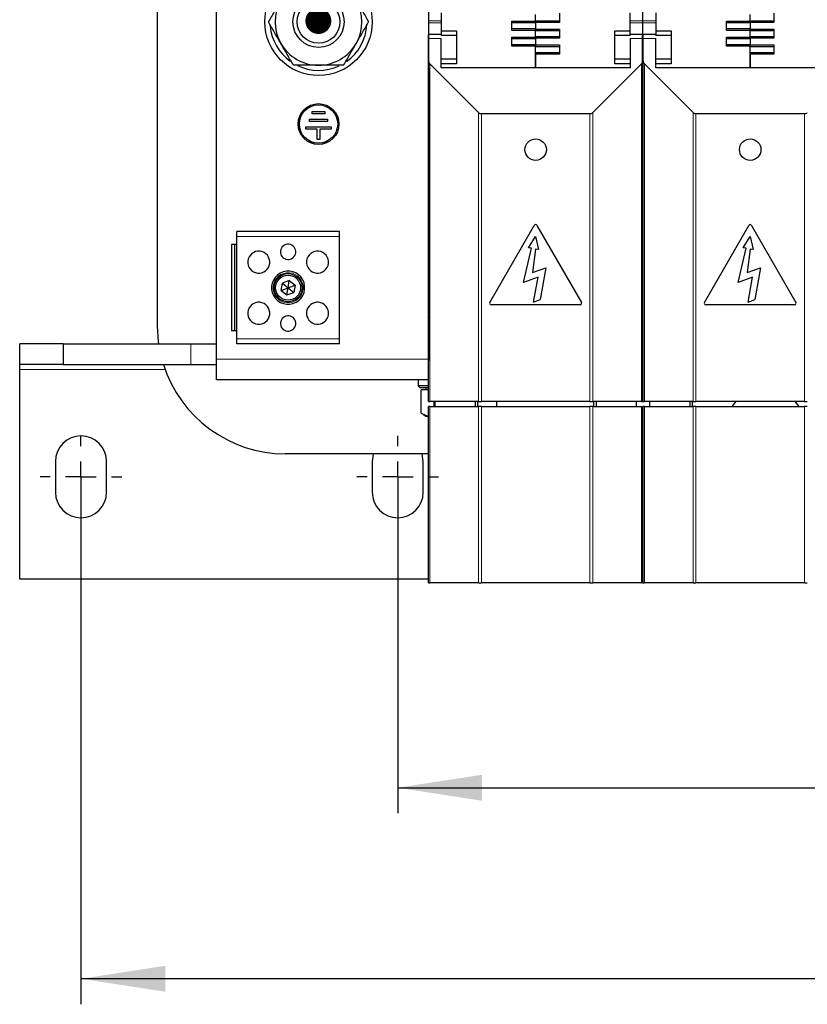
# Model space of a CAD drawing. Header units: millimetres. Extents: x 5 to 418, y 2 to 292.
# Tile 3 of 35: x 59 to 89, y 68 to 107. Entities that reach past the tile are written whole.
import ezdxf

# ---------------------------------------------------------------- set-up
doc = ezdxf.new("R2010")
doc.units = ezdxf.units.MM
doc.layers.add('SLD-0', color=7, linetype='Continuous')
doc.styles.add('SLDTEXTSTYLE0', font='TXT', dxfattribs={"width": 0.605})
doc.dimstyles.new('SLDDIMSTYLE0', dxfattribs={"dimtxt": 3.5, "dimasz": 3.302, "dimexe": 0, "dimexo": 0.0625, "dimgap": 0.875, "dimtad": 1, "dimlfac": 5, "dimrnd": 1e-09, "dimzin": 12, "dimdsep": 46, "dimtxsty": 'SLDTEXTSTYLE0', "dimsah": 1, "dimcen": 0.09, "dimadec": 0, "dimazin": 3, "dimtfac": 1, "dimtofl": 0, "dimtmove": 0, "dimatfit": 3, "dimfxl": 1, "dimfrac": 2, "dimtolj": 1, "dimtzin": 12, "dimarcsym": 0})
doc.dimstyles.new('SLDDIMSTYLE5', dxfattribs={"dimtxt": 0.18, "dimasz": 1.016, "dimexe": 0, "dimexo": 0.0625, "dimgap": 0, "dimtad": 0, "dimtih": 1, "dimtoh": 1, "dimdec": 0, "dimrnd": 1e-09, "dimzin": 0, "dimdsep": 46, "dimtxsty": 'Standard', "dimblk1": 'DOT', "dimblk2": 'DOT', "dimsah": 1, "dimcen": 0.09, "dimadec": 0, "dimazin": 0, "dimtfac": 1.016, "dimtdec": 0, "dimtofl": 0, "dimtmove": 0, "dimatfit": 3, "dimldrblk": 'DOT', "dimfxl": 1, "dimfrac": 2, "dimtolj": 1, "dimtzin": 0, "dimarcsym": 0})

# ---------------------------------------------------------------- blocks, each defined once
blk = doc.blocks.new('_D_6')
at = {"layer": 'SLD-0', "color": 7}
for p, q in [((73.448, 88.287), (73.448, 75.725)), ((126.248, 88.287), (126.248, 75.725)), ((73.448, 76.725), (126.248, 76.725))]:
    blk.add_line(p, q, dxfattribs=at)
for points in [[(73.448, 76.725), (76.75, 76.217), (76.75, 77.233)], [(126.248, 76.725), (122.946, 77.233), (122.946, 76.217)]]:
    blk.add_solid(points, dxfattribs=at)
at = {"layer": 'SLD-0', "color": 7, "insert": (95.837, 81.237), "char_height": 3.5, "attachment_point": 1, "style": 'SLDTEXTSTYLE0'}
blk.add_mtext('264', dxfattribs=at)
blk = doc.blocks.new('_D_7')
at = {"layer": 'SLD-0', "color": 7}
for p, q in [((61.048, 88.287), (61.048, 68.253)), ((138.648, 88.287), (138.648, 68.253)), ((138.648, 69.253), (61.048, 69.253))]:
    blk.add_line(p, q, dxfattribs=at)
for points in [[(61.048, 69.253), (64.35, 68.745), (64.35, 69.761)], [(138.648, 69.253), (135.346, 69.761), (135.346, 68.745)]]:
    blk.add_solid(points, dxfattribs=at)
at = {"layer": 'SLD-0', "color": 7, "insert": (95.837, 73.765), "char_height": 3.5, "attachment_point": 1, "style": 'SLDTEXTSTYLE0'}
blk.add_mtext('388', dxfattribs=at)
blk = doc.blocks.new('_Dot')
at = {"color": 0, "linetype": 'ByBlock', "lineweight": -2}
blk.add_line((-0.5, 0), (-1, 0), dxfattribs=at)
at = {"color": 0, "linetype": 'ByBlock', "const_width": 0.5}
blk.add_lwpolyline([(-0.25, 0, 1), (0.25, 0, 1)], format="xyb", close=True, dxfattribs=at)
blk = doc.blocks.new('SW_CENTERMARKSYMBOL_0')
at = {"layer": 'SLD-0', "color": 0}
for p, q in [((0, 1.2), (0, 1.6)), ((0, 0), (0, 0.6)), ((-1.2, 0), (-1.6, 0)), ((0, 0), (-0.6, 0)), ((0, 0), (0, -0.6)), ((0, 0), (0.6, 0)), ((1.2, 0), (1.6, 0)), ((0, -1.2), (0, -1.6))]:
    blk.add_line(p, q, dxfattribs=at)
blk = doc.blocks.new('SW_CENTERMARKSYMBOL_2')
at = {"layer": 'SLD-0', "color": 0}
for p, q in [((0, 1.2), (0, 1.6)), ((0, 0), (0, 0.6)), ((-1.2, 0), (-1.6, 0)), ((0, 0), (-0.6, 0)), ((0, 0), (0, -0.6)), ((0, 0), (0.6, 0)), ((1.2, 0), (1.6, 0)), ((0, -1.2), (0, -1.6))]:
    blk.add_line(p, q, dxfattribs=at)
blk = doc.blocks.new('SW_CENTERMARKSYMBOL_3')
at = {"layer": 'SLD-0', "color": 0}
for p, q in [((0, 1.2), (0, 1.6)), ((0, 0), (0, 0.6)), ((-1.2, 0), (-1.6, 0)), ((0, 0), (-0.6, 0)), ((0, 0), (0, -0.6)), ((0, 0), (0.6, 0)), ((1.2, 0), (1.6, 0)), ((0, -1.2), (0, -1.6))]:
    blk.add_line(p, q, dxfattribs=at)

msp = doc.modelspace()

# ---------------------------------------------------------------- linework, layer by layer
at = {"color": 7, "linetype": 'Continuous', "lineweight": 25}
for p, q in [((64.0478, 94.7869), (64.0478, 118.7869)), ((66.3478, 93.4869), (66.3478, 117.8869)), ((74.6478, 107.3334), (74.6478, 106.7294)), ((83.0478, 106.7294), (83.0478, 107.3334)), ((74.6478, 106.7294), (74.6478, 106.6445)), ((75.1478, 107.0422), (75.1478, 106.3317)), ((77.9178, 106.7119), (78.8478, 106.7119)), ((77.9178, 106.352), (77.9178, 106.7119)), ((78.8478, 106.7119), (78.8478, 106.972)), ((78.8478, 106.7319), (79.7778, 106.7319)), ((78.8478, 106.7119), (78.8478, 106.6869)), ((79.7778, 107.0219), (79.7778, 106.662)), ((82.5478, 106.3317), (82.5478, 107.0422)), ((83.0478, 106.6445), (83.0478, 106.7294)), ((83.5478, 107.0422), (83.5478, 106.3317)), ((86.3178, 106.7119), (87.2478, 106.7119)), ((86.3178, 106.352), (86.3178, 106.7119)), ((87.2478, 106.7119), (87.2478, 106.972)), ((87.2478, 106.7319), (88.1778, 106.7319)), ((87.2478, 106.7119), (87.2478, 106.6869)), ((88.1778, 107.0219), (88.1778, 106.662)), ((74.6478, 106.6445), (74.6478, 106.0405)), ((75.1478, 106.3317), (75.7478, 106.3317)), ((75.1478, 106.3317), (75.1478, 106.1469)), ((75.7478, 106.3317), (75.7478, 105.0422)), ((78.8478, 106.6419), (77.9178, 106.6419)), ((77.9178, 106.4219), (78.8478, 106.4219)), ((78.8478, 106.352), (77.9178, 106.352)), ((78.8478, 106.662), (78.8478, 106.6869)), ((78.8478, 106.662), (78.8478, 106.4019)), ((79.7778, 106.662), (78.8478, 106.662)), ((78.8478, 106.4019), (79.7778, 106.4019)), ((78.8478, 106.3769), (78.8478, 106.4019)), ((78.8478, 106.3769), (78.8478, 106.352)), ((78.8478, 106.0919), (78.8478, 106.352)), ((79.7778, 106.3319), (78.8478, 106.3319)), ((79.7778, 106.4019), (79.7778, 106.042)), ((81.9478, 106.3317), (82.5478, 106.3317)), ((81.9478, 105.0422), (81.9478, 106.3317)), ((82.5478, 106.1469), (82.5478, 106.3317)), ((83.0478, 106.0405), (83.0478, 106.6445)), ((83.5478, 106.3317), (84.1478, 106.3317)), ((83.5478, 106.3317), (83.5478, 106.1469)), ((84.1478, 106.3317), (84.1478, 105.0422)), ((87.2478, 106.6419), (86.3178, 106.6419)), ((86.3178, 106.4219), (87.2478, 106.4219)), ((87.2478, 106.352), (86.3178, 106.352)), ((87.2478, 106.662), (87.2478, 106.6869)), ((88.1778, 106.662), (87.2478, 106.662)), ((87.2478, 106.662), (87.2478, 106.4019)), ((87.2478, 106.4019), (88.1778, 106.4019)), ((87.2478, 106.3769), (87.2478, 106.4019)), ((87.2478, 106.3769), (87.2478, 106.352)), ((87.2478, 106.0919), (87.2478, 106.352)), ((88.1778, 106.3319), (87.2478, 106.3319)), ((88.1778, 106.4019), (88.1778, 106.042)), ((74.6478, 106.0405), (74.6478, 105.3334)), ((75.1478, 106.1869), (74.6578, 106.1869)), ((74.6578, 106.0405), (74.6578, 106.1869)), ((74.6578, 105.1603), (74.6578, 106.0405)), ((75.7478, 106.1469), (75.1478, 106.1469)), ((75.1478, 104.8869), (75.1478, 106.0405)), ((77.9178, 106.0919), (78.8478, 106.0919)), ((77.9178, 105.732), (77.9178, 106.0919)), ((78.8478, 106.0219), (77.9178, 106.0219)), ((78.8478, 106.1119), (79.7778, 106.1119)), ((78.8478, 106.0919), (78.8478, 106.0669)), ((78.8478, 106.042), (78.8478, 106.0669)), ((78.8478, 106.042), (78.8478, 105.7819)), ((79.7778, 106.042), (78.8478, 106.042)), ((82.5478, 106.1469), (81.9478, 106.1469)), ((83.0378, 106.1869), (82.5478, 106.1869)), ((82.5478, 106.0405), (82.5478, 104.8869)), ((83.0378, 106.0405), (83.0378, 106.1869)), ((83.0378, 105.1603), (83.0378, 106.0405)), ((83.0478, 105.3334), (83.0478, 106.0405)), ((83.5478, 106.1869), (83.0578, 106.1869)), ((83.0578, 106.0405), (83.0578, 106.1869)), ((83.0578, 105.1603), (83.0578, 106.0405)), ((84.1478, 106.1469), (83.5478, 106.1469)), ((83.5478, 104.8869), (83.5478, 106.0405)), ((86.3178, 106.0919), (87.2478, 106.0919)), ((86.3178, 105.732), (86.3178, 106.0919)), ((87.2478, 106.0219), (86.3178, 106.0219)), ((87.2478, 106.1119), (88.1778, 106.1119)), ((87.2478, 106.0919), (87.2478, 106.0669)), ((87.2478, 106.042), (87.2478, 106.0669)), ((88.1778, 106.042), (87.2478, 106.042)), ((87.2478, 106.042), (87.2478, 105.7819)), ((77.9178, 105.8019), (78.8478, 105.8019)), ((78.8478, 105.732), (77.9178, 105.732)), ((78.8478, 105.7819), (79.7778, 105.7819)), ((78.8478, 105.7569), (78.8478, 105.7819)), ((78.8478, 105.7569), (78.8478, 105.732)), ((78.8478, 104.8869), (78.8478, 105.732)), ((79.7778, 105.7119), (78.8478, 105.7119)), ((79.7778, 105.7819), (79.7778, 105.422)), ((86.3178, 105.8019), (87.2478, 105.8019)), ((87.2478, 105.732), (86.3178, 105.732)), ((87.2478, 105.7819), (88.1778, 105.7819)), ((87.2478, 105.7569), (87.2478, 105.7819)), ((87.2478, 105.7569), (87.2478, 105.732)), ((87.2478, 104.8869), (87.2478, 105.732)), ((88.1778, 105.7119), (87.2478, 105.7119)), ((88.1778, 105.7819), (88.1778, 105.422)), ((74.6478, 105.3334), (74.6478, 104.9398)), ((74.6578, 91.8369), (74.6578, 105.1603)), ((75.7478, 105.2269), (75.1478, 105.2269)), ((78.8478, 105.4919), (79.7778, 105.4919)), ((78.8478, 105.422), (78.8478, 104.8869)), ((79.7778, 105.422), (78.8478, 105.422)), ((82.5478, 105.2269), (81.9478, 105.2269)), ((83.0378, 91.8369), (83.0378, 105.1603)), ((83.0478, 104.9398), (83.0478, 105.3334)), ((83.0578, 91.8369), (83.0578, 105.1603)), ((84.1478, 105.2269), (83.5478, 105.2269)), ((87.2478, 105.4919), (88.1778, 105.4919)), ((88.1778, 105.422), (87.2478, 105.422)), ((87.2478, 105.422), (87.2478, 104.8869)), ((74.6578, 104.9398), (74.6478, 104.9398)), ((74.6478, 104.8869), (74.6478, 104.9398)), ((74.6578, 104.8869), (74.6478, 104.8869)), ((74.6478, 104.8869), (74.6478, 104.7078)), ((74.7047, 105.0472), (76.611, 103.1409)), ((75.7478, 105.0422), (75.1478, 105.0422)), ((82.5478, 104.8869), (75.1478, 104.8869)), ((81.0847, 103.1409), (82.991, 105.0472)), ((82.5478, 105.0422), (81.9478, 105.0422)), ((83.0478, 104.9398), (83.0378, 104.9398)), ((83.0378, 104.8869), (83.0478, 104.8869)), ((83.0478, 104.9398), (83.0478, 104.8869)), ((83.0578, 104.9398), (83.0478, 104.9398)), ((83.0478, 104.7078), (83.0478, 104.8869)), ((83.0578, 104.8869), (83.0478, 104.8869)), ((83.1047, 105.0472), (85.011, 103.1409)), ((84.1478, 105.0422), (83.5478, 105.0422)), ((90.9478, 104.8869), (83.5478, 104.8869)), ((74.6478, 104.7078), (74.6578, 104.7197)), ((74.6478, 104.7078), (74.6478, 104.2704)), ((83.0378, 104.7197), (83.0478, 104.7078)), ((83.0478, 104.7078), (83.0578, 104.7197)), ((83.0478, 104.2704), (83.0478, 104.7078)), ((74.6478, 104.2704), (74.6478, 98.6661)), ((74.6578, 104.2704), (74.6478, 104.2704)), ((83.0478, 104.2704), (83.0378, 104.2704)), ((83.0478, 98.6661), (83.0478, 104.2704)), ((83.0578, 104.2704), (83.0478, 104.2704)), ((69.998, 102.7855), (69.9982, 102.8855)), ((69.9982, 102.8855), (70.6982, 102.8843)), ((70.0985, 103.0854), (70.0987, 103.1854)), ((70.5985, 103.0845), (70.0985, 103.0854)), ((70.0987, 103.1854), (70.5987, 103.1845)), ((70.5987, 103.1845), (70.5985, 103.0845)), ((70.6982, 102.8843), (70.698, 102.7843)), ((80.9716, 103.094), (76.7241, 103.094)), ((89.3716, 103.094), (85.1241, 103.094)), ((69.8475, 102.4858), (69.8477, 102.5858)), ((70.2975, 102.485), (69.8475, 102.4858)), ((69.8477, 102.5858), (70.8477, 102.5841)), ((70.698, 102.7843), (69.998, 102.7855)), ((70.2968, 102.085), (70.2975, 102.485)), ((70.3975, 102.4849), (70.3968, 102.0849)), ((70.8475, 102.4841), (70.3975, 102.4849)), ((70.8477, 102.5841), (70.8475, 102.4841)), ((70.3968, 102.0849), (70.2968, 102.085)), ((74.6478, 98.6661), (74.6536, 98.6592)), ((74.6478, 98.6661), (74.6478, 98.4869)), ((74.6536, 98.6592), (74.6578, 98.6592)), ((74.6536, 98.6592), (74.6578, 98.6542)), ((77.0559, 95.7123), (78.7959, 98.7261)), ((78.8998, 98.7261), (80.6398, 95.7123)), ((83.0378, 98.6592), (83.0421, 98.6592)), ((83.0378, 98.6542), (83.0421, 98.6592)), ((83.0421, 98.6592), (83.0478, 98.6661)), ((83.0478, 98.4869), (83.0478, 98.6661)), ((83.0478, 98.6661), (83.0536, 98.6592)), ((83.0536, 98.6592), (83.0578, 98.6592)), ((83.0536, 98.6592), (83.0578, 98.6542)), ((85.4559, 95.7123), (87.1959, 98.7261)), ((87.2998, 98.7261), (89.0398, 95.7123)), ((71.1678, 98.4869), (67.1478, 98.4869)), ((67.1478, 98.2869), (67.1478, 98.4869)), ((67.1478, 94.2869), (67.1478, 98.2869)), ((71.1678, 98.2869), (71.1678, 98.4869)), ((71.1678, 94.2869), (71.1678, 98.2869)), ((74.6478, 98.4869), (74.6578, 98.4869)), ((74.6478, 98.4869), (74.6478, 97.9504)), ((78.5684, 97.8488), (78.8475, 98.2869)), ((78.8475, 98.2869), (78.96, 97.7797)), ((83.0478, 98.4869), (83.0378, 98.4869)), ((83.0478, 97.9504), (83.0478, 98.4869)), ((83.0478, 98.4869), (83.0578, 98.4869)), ((86.9684, 97.8488), (87.2475, 98.2869)), ((87.2475, 98.2869), (87.36, 97.7797)), ((66.9378, 97.9719), (66.9378, 94.6019)), ((67.0578, 97.9719), (66.9378, 97.9719)), ((67.0578, 97.9719), (67.0578, 94.6019)), ((67.1478, 97.9719), (67.0578, 97.9719)), ((74.6578, 97.9504), (74.6478, 97.9504)), ((74.6478, 97.9504), (74.6478, 95.3969)), ((78.6854, 97.8281), (78.5684, 97.8488)), ((83.0478, 97.9504), (83.0378, 97.9504)), ((83.0478, 95.3969), (83.0478, 97.9504)), ((83.0578, 97.9504), (83.0478, 97.9504)), ((87.0854, 97.8281), (86.9684, 97.8488)), ((78.3777, 96.4954), (78.6854, 97.8281)), ((78.843, 97.8003), (78.7298, 96.8789)), ((78.96, 97.7797), (78.843, 97.8003)), ((86.7777, 96.4954), (87.0854, 97.8281)), ((87.243, 97.8003), (87.1298, 96.8789)), ((87.36, 97.7797), (87.243, 97.8003)), ((78.7298, 96.8789), (79.2507, 97.0685)), ((79.2507, 97.0685), (79.0308, 95.8217)), ((87.1298, 96.8789), (87.6507, 97.0685)), ((87.6507, 97.0685), (87.4308, 95.8217)), ((78.9421, 96.7008), (78.3777, 96.4954)), ((78.7704, 95.7269), (78.9421, 96.7008)), ((87.3421, 96.7008), (86.7777, 96.4954)), ((87.1704, 95.7269), (87.3421, 96.7008)), ((68.8883, 96.1835), (68.9335, 96.4686)), ((69.203, 96.5721), (68.9335, 96.4686)), ((68.9335, 96.4686), (69.1578, 96.2869)), ((69.1578, 96.2869), (69.203, 96.5721)), ((69.1578, 96.2869), (69.4273, 96.3904)), ((69.203, 96.5721), (69.4273, 96.3904)), ((69.4273, 96.3904), (69.3822, 96.1053)), ((68.8883, 96.1835), (69.1578, 96.2869)), ((68.8883, 96.1835), (69.1127, 96.0018)), ((69.1127, 96.0018), (69.1578, 96.2869)), ((69.1127, 96.0018), (69.3822, 96.1053)), ((69.1578, 96.2869), (69.3822, 96.1053)), ((80.5878, 95.6223), (77.1078, 95.6223)), ((78.7704, 95.7269), (79.0308, 95.8217)), ((88.9878, 95.6223), (85.5078, 95.6223)), ((87.1704, 95.7269), (87.4308, 95.8217)), ((74.6478, 95.3969), (74.6478, 95.2369)), ((74.6478, 95.2369), (74.6578, 95.2369)), ((74.6478, 95.2076), (74.6478, 95.2369)), ((74.6478, 95.2076), (74.6478, 94.1369)), ((83.0378, 95.2369), (83.0478, 95.2369)), ((83.0478, 95.2369), (83.0478, 95.3969)), ((83.0478, 95.2369), (83.0478, 95.2076)), ((83.0478, 95.2369), (83.0578, 95.2369)), ((83.0478, 94.1369), (83.0478, 95.2076)), ((67.0578, 94.6019), (66.9378, 94.6019)), ((67.1478, 94.6019), (67.0578, 94.6019)), ((58.6478, 93.2869), (58.6478, 94.0869)), ((60.3478, 94.0869), (58.6478, 94.0869)), ((60.3478, 94.0869), (60.3478, 93.2869)), ((60.3478, 94.0869), (65.3478, 94.0869)), ((65.3478, 94.0869), (66.3478, 94.0869)), ((67.1478, 94.0869), (67.1478, 94.2869)), ((71.1678, 94.0869), (67.1478, 94.0869)), ((71.1678, 94.0869), (71.1678, 94.2869)), ((74.6578, 94.1369), (74.6478, 94.1369)), ((74.6478, 94.1369), (74.6478, 93.4369)), ((83.0378, 94.1369), (83.0478, 94.1369)), ((83.0478, 93.4369), (83.0478, 94.1369)), ((83.0578, 94.1369), (83.0478, 94.1369)), ((60.3478, 93.2869), (58.6478, 93.2869)), ((58.6478, 93.0869), (58.6478, 93.2869)), ((60.3478, 93.2869), (65.3478, 93.2869)), ((65.3478, 93.2869), (66.3478, 93.2869)), ((66.3478, 92.6869), (66.3478, 93.4869)), ((74.6578, 93.4369), (74.6478, 93.4369)), ((83.0378, 93.4369), (83.0478, 93.4369)), ((83.0578, 93.4369), (83.0478, 93.4369)), ((58.6478, 84.8869), (58.6478, 93.0869)), ((74.6578, 92.6869), (66.3478, 92.6869)), ((74.2478, 92.6869), (74.2478, 92.4469)), ((74.2478, 92.4469), (74.3278, 92.3669)), ((74.6578, 92.4469), (74.2478, 92.4469)), ((83.0578, 92.6869), (83.0378, 92.6869)), ((74.6578, 92.3669), (74.3278, 92.3669)), ((74.3707, 91.383), (74.3707, 92.2869)), ((74.6242, 92.2869), (74.3707, 92.2869)), ((74.5478, 92.3669), (74.5478, 92.2869)), ((74.6578, 92.2869), (74.6242, 92.2869)), ((74.6578, 91.8369), (74.7047, 91.8369)), ((76.611, 91.8369), (74.7047, 91.8369)), ((74.8778, 91.6369), (74.8778, 91.8369)), ((74.9078, 91.8369), (74.9078, 91.6369)), ((76.4811, 91.8369), (76.4811, 91.6369)), ((76.5871, 91.6369), (76.5871, 91.8369)), ((76.611, 91.8369), (76.7241, 91.8369)), ((80.9716, 91.8369), (76.7241, 91.8369)), ((77.325, 91.6369), (77.325, 91.8369)), ((80.9716, 91.8369), (81.0847, 91.8369)), ((82.991, 91.8369), (81.0847, 91.8369)), ((81.1085, 91.8369), (81.1085, 91.6369)), ((81.2146, 91.8369), (81.2146, 91.6369)), ((82.7878, 91.8369), (82.7878, 91.6369)), ((82.991, 91.8369), (83.0378, 91.8369)), ((83.0578, 91.8369), (83.1047, 91.8369)), ((85.011, 91.8369), (83.1047, 91.8369)), ((83.3078, 91.8369), (83.3078, 91.6369)), ((84.8811, 91.8369), (84.8811, 91.6369)), ((84.9871, 91.6369), (84.9871, 91.8369)), ((85.011, 91.8369), (85.1241, 91.8369)), ((89.3716, 91.8369), (85.1241, 91.8369)), ((86.6849, 91.8369), (86.5308, 91.6369)), ((89.1649, 91.6369), (89.0108, 91.8369)), ((89.3716, 91.8369), (89.4847, 91.8369)), ((74.3707, 91.383), (74.6242, 91.2669)), ((74.4554, 91.3203), (74.5478, 91.2669)), ((74.6578, 84.7369), (74.6578, 91.6369)), ((74.7047, 91.6369), (74.6578, 91.6369)), ((74.7047, 91.6369), (76.611, 91.6369)), ((76.7241, 91.6369), (76.611, 91.6369)), ((76.7241, 91.6369), (80.9716, 91.6369)), ((81.0847, 91.6369), (80.9716, 91.6369)), ((81.0847, 91.6369), (82.991, 91.6369)), ((82.991, 91.6369), (83.0378, 91.6369)), ((83.0378, 84.7369), (83.0378, 91.6369)), ((83.0578, 84.7369), (83.0578, 91.6369)), ((83.1047, 91.6369), (83.0578, 91.6369)), ((83.1047, 91.6369), (85.011, 91.6369)), ((85.1241, 91.6369), (85.011, 91.6369)), ((85.1241, 91.6369), (89.3716, 91.6369)), ((89.4847, 91.6369), (89.3716, 91.6369)), ((74.5478, 91.2669), (74.6242, 91.2669)), ((74.6242, 91.2669), (74.6578, 91.2669)), ((74.6578, 89.7869), (69.0478, 89.7869)), ((60.0478, 89.4869), (60.0478, 88.2869)), ((62.0478, 88.2869), (62.0478, 89.4869)), ((72.4478, 89.4869), (72.4478, 88.2869)), ((74.4478, 88.2869), (74.4478, 89.4869)), ((74.6578, 84.8869), (58.6478, 84.8869)), ((83.0578, 84.8869), (83.0378, 84.8869)), ((74.6578, 84.7369), (74.7047, 84.7369)), ((76.611, 84.7369), (74.7047, 84.7369)), ((76.611, 84.7369), (76.7241, 84.7369)), ((80.9716, 84.7369), (76.7241, 84.7369)), ((80.9716, 84.7369), (81.0847, 84.7369)), ((82.991, 84.7369), (81.0847, 84.7369)), ((82.991, 84.7369), (83.0378, 84.7369)), ((83.0578, 84.7369), (83.1047, 84.7369)), ((85.011, 84.7369), (83.1047, 84.7369)), ((85.011, 84.7369), (85.1241, 84.7369)), ((89.3716, 84.7369), (85.1241, 84.7369)), ((89.3716, 84.7369), (89.4847, 84.7369))]:
    msp.add_line(p, q, dxfattribs=at)
at = {"color": 7, "linetype": 'Continuous', "lineweight": 18}
for p, q in [((75.1478, 106.7294), (74.6478, 106.7294)), ((83.0478, 106.7294), (82.5478, 106.7294)), ((83.5478, 106.7294), (83.0478, 106.7294)), ((74.6478, 106.6445), (75.1478, 106.6445)), ((82.5478, 106.6445), (83.0478, 106.6445)), ((83.0478, 106.6445), (83.5478, 106.6445)), ((74.6478, 106.0405), (74.6578, 106.0405)), ((74.6578, 106.0405), (75.1478, 106.0405)), ((83.0378, 106.0405), (82.5478, 106.0405)), ((83.0478, 106.0405), (83.0378, 106.0405)), ((83.0478, 106.0405), (83.0578, 106.0405)), ((83.0578, 106.0405), (83.5478, 106.0405)), ((74.6478, 105.3334), (74.6578, 105.3334)), ((83.0478, 105.3334), (83.0378, 105.3334)), ((83.0478, 105.3334), (83.0578, 105.3334)), ((74.7047, 91.8369), (74.7047, 105.0472)), ((82.991, 105.0472), (82.991, 91.8369)), ((83.1047, 91.8369), (83.1047, 105.0472)), ((76.611, 103.1409), (76.611, 91.8369)), ((76.7241, 103.094), (76.7241, 91.8369)), ((80.9716, 91.8369), (80.9716, 103.094)), ((81.0847, 91.8369), (81.0847, 103.1409)), ((85.011, 103.1409), (85.011, 91.8369)), ((85.1241, 103.094), (85.1241, 91.8369)), ((89.3716, 91.8369), (89.3716, 103.094)), ((71.1678, 98.2869), (67.1478, 98.2869)), ((68.8942, 96.7696), (68.8762, 96.8025)), ((69.4215, 95.8043), (69.4395, 95.7714)), ((74.6478, 95.3969), (74.6578, 95.3969)), ((74.6578, 95.2076), (74.6478, 95.2076)), ((83.0378, 95.3969), (83.0478, 95.3969)), ((83.0478, 95.2076), (83.0378, 95.2076)), ((83.0478, 95.3969), (83.0578, 95.3969)), ((83.0578, 95.2076), (83.0478, 95.2076)), ((65.3478, 94.0869), (65.3478, 93.2869)), ((71.1678, 94.2869), (67.1478, 94.2869)), ((74.6478, 93.4869), (66.3478, 93.4869)), ((64.3457, 93.0869), (58.6478, 93.0869)), ((74.7047, 84.7369), (74.7047, 91.6369)), ((76.611, 91.6369), (76.611, 84.7369)), ((76.7241, 91.6369), (76.7241, 84.7369)), ((80.9716, 84.7369), (80.9716, 91.6369)), ((81.0847, 84.7369), (81.0847, 91.6369)), ((82.991, 91.6369), (82.991, 84.7369)), ((83.1047, 84.7369), (83.1047, 91.6369)), ((85.011, 91.6369), (85.011, 84.7369)), ((85.1241, 91.6369), (85.1241, 84.7369)), ((89.3716, 84.7369), (89.3716, 91.6369))]:
    msp.add_line(p, q, dxfattribs=at)
at = {"color": 7, "linetype": 'Continuous', "lineweight": 25, "flags": 128}
for points in [[(64.0971, 94.0869), (64.0843, 94.1843), (64.0478, 94.7869)], [(72.4939, 89.7869), (72.4883, 89.7687), (72.4478, 89.4869)], [(74.4478, 89.4869), (74.4073, 89.7687), (74.4018, 89.7869)]]:
    msp.add_lwpolyline(points, dxfattribs=at)
at = {"color": 7, "linetype": 'Continuous', "lineweight": 25}
for centre, radius in [((70.3478, 106.6869), 2.1), ((70.3478, 106.6869), 1), ((70.3478, 106.6869), 0.84), ((70.3478, 102.6869), 0.8), ((70.3478, 102.6869), 0.75), ((78.8478, 101.6869), 0.42), ((87.2478, 101.6869), 0.42), ((69.1578, 96.2869), 0.55), ((69.1578, 96.2869), 0.49)]:
    msp.add_circle(centre, radius, dxfattribs=at)
for centre, radius, start, end in [((70.3478, 106.6869), 1.7, 150, 210), ((70.3478, 106.6869), 1.7, 330, 30), ((70.3478, 106.6869), 1.9, 185.08783, 234.30388), ((70.3478, 106.6869), 1.9, 305.33134, 356.44857), ((70.3478, 106.6869), 1.7, 210, 270), ((70.3478, 106.6869), 1.7, 270, 330), ((74.8178, 105.1603), 0.16, 180, 225), ((82.8778, 105.1603), 0.16, 315, 0), ((83.2178, 105.1603), 0.16, 180, 225), ((70.3478, 106.6869), 1.9, 244.131, 295.05707), ((76.7241, 103.254), 0.16, 225, 270), ((80.9716, 103.254), 0.16, 270, 315), ((85.1241, 103.254), 0.16, 225, 270), ((89.3716, 103.254), 0.16, 270, 315), ((78.8478, 98.6961), 0.06, 30, 150), ((87.2478, 98.6961), 0.06, 30, 150), ((69.1578, 97.6869), 0.3, 61.35211, 241.35211), ((69.1578, 97.6869), 0.3, 241.35211, 61.35211), ((68.0078, 97.2869), 0.43, 61.35211, 241.35211), ((68.0078, 97.2869), 0.43, 241.35211, 61.35211), ((70.3078, 97.2869), 0.43, 61.35211, 241.35211), ((70.3078, 97.2869), 0.43, 241.35211, 61.35211), ((69.1578, 96.2869), 0.65, 118.64789, 298.64789), ((69.1578, 96.2869), 0.65, 298.64789, 118.64789), ((68.0078, 95.2869), 0.43, 61.35211, 241.35211), ((68.0078, 95.2869), 0.43, 241.35211, 61.35211), ((70.3078, 95.2869), 0.43, 61.35211, 241.35211), ((70.3078, 95.2869), 0.43, 241.35211, 61.35211), ((77.1078, 95.6823), 0.06, 150, 270), ((80.5878, 95.6823), 0.06, 270, 30), ((85.5078, 95.6823), 0.06, 150, 270), ((88.9878, 95.6823), 0.06, 270, 30), ((69.1578, 94.8869), 0.3, 61.35211, 241.35211), ((69.1578, 94.8869), 0.3, 241.35211, 61.35211), ((69.0478, 94.7869), 5, 197.4576, 270), ((61.0478, 89.4869), 1, 0, 180), ((61.0478, 88.2869), 1, 180, 0), ((73.4478, 88.2869), 1, 180, 0)]:
    msp.add_arc(centre, radius, start, end, dxfattribs=at)
at = {"color": 7, "linetype": 'Continuous', "lineweight": 18}
for start, end in [(118.64789, 298.64789), (298.64789, 118.64789)]:
    msp.add_arc((69.1578, 96.2869), 0.5875, start, end, dxfattribs=at)
at = {"color": 7, "linetype": 'Continuous', "lineweight": 25}
for points, knots in [([(68.8756, 107.5369), (68.864, 107.5168), (68.7759, 107.3642), (68.6098, 107.0765), (68.4603, 106.8176), (68.3848, 106.6869)], [0, 0, 0, 0, 0.070088, 0.5307834, 1, 1, 1, 1]), ([(71.8201, 107.5369), (71.8317, 107.5168), (71.9198, 107.3642), (72.0859, 107.0765), (72.2354, 106.8176), (72.3108, 106.6869)], [0, 0, 0, 0, 0.070088, 0.5307834, 1, 1, 1, 1]), ([(68.8756, 105.8369), (68.864, 105.8571), (68.7759, 106.0097), (68.6098, 106.2973), (68.4603, 106.5563), (68.3848, 106.6869)], [0, 0, 0, 0, 0.070088, 0.5307834, 1, 1, 1, 1]), ([(71.8201, 105.8369), (71.8317, 105.8571), (71.9198, 106.0097), (72.0859, 106.2973), (72.2354, 106.5563), (72.3108, 106.6869)], [0, 0, 0, 0, 0.070088, 0.5307834, 1, 1, 1, 1]), ([(69.3663, 104.9869), (69.2866, 105.125), (69.1258, 105.4036), (68.9595, 105.6916), (68.8756, 105.8369)], [0, 0, 0, 0, 0.495458, 1, 1, 1, 1]), ([(71.3293, 104.9869), (71.409, 105.125), (71.5699, 105.4036), (71.7362, 105.6916), (71.8201, 105.8369)], [0, 0, 0, 0, 0.495458, 1, 1, 1, 1]), ([(70.3478, 104.9869), (70.2659, 104.9869), (69.9338, 104.9869), (69.6102, 104.9869), (69.3663, 104.9869)], [0, 0, 0, 0, 0.2465794, 1, 1, 1, 1]), ([(71.3293, 104.9869), (71.2559, 104.9869), (70.9362, 104.9869), (70.6038, 104.9869), (70.3478, 104.9869)], [0, 0, 0, 0, 0.2297082, 1, 1, 1, 1])]:
    msp.add_open_spline(points, degree=3, knots=knots, dxfattribs=at)

# ---------------------------------------------------------------- block references
at = {"layer": 'SLD-0'}
for name, p in [('SW_CENTERMARKSYMBOL_0', (61.0478, 88.8869)), ('SW_CENTERMARKSYMBOL_2', (61.0478, 88.8869)), ('SW_CENTERMARKSYMBOL_3', (73.4478, 88.8869))]:
    msp.add_blockref(name, p, dxfattribs=at)

# ---------------------------------------------------------------- dimensions: what is measured, and where the dimension line sits
at = {"layer": 'SLD-0', "color": 7}
for base, p1, p2, picture, middle in [((61.0478, 69.2533), (138.6478, 88.2869), (61.0478, 88.2869), '_D_7', (99.8478, 69.2533)), ((126.2478, 76.7249), (73.4478, 88.2869), (126.2478, 88.2869), '_D_6', (99.8478, 76.7249))]:
    dim = msp.add_linear_dim(base=base, p1=p1, p2=p2, dimstyle='SLDDIMSTYLE0', dxfattribs=at)
    dim.commit()
    dim.dimension.update_dxf_attribs({"geometry": picture, "text_midpoint": middle, "dimtype": 160})

# ---------------------------------------------------------------- leaders
at = {"layer": 'SLD-0'}
msp.add_leader([(70.3414, 106.7202), (62.2283, 131.6251)], dimstyle='SLDDIMSTYLE5', dxfattribs=at)

doc.saveas('drawing.dxf')
